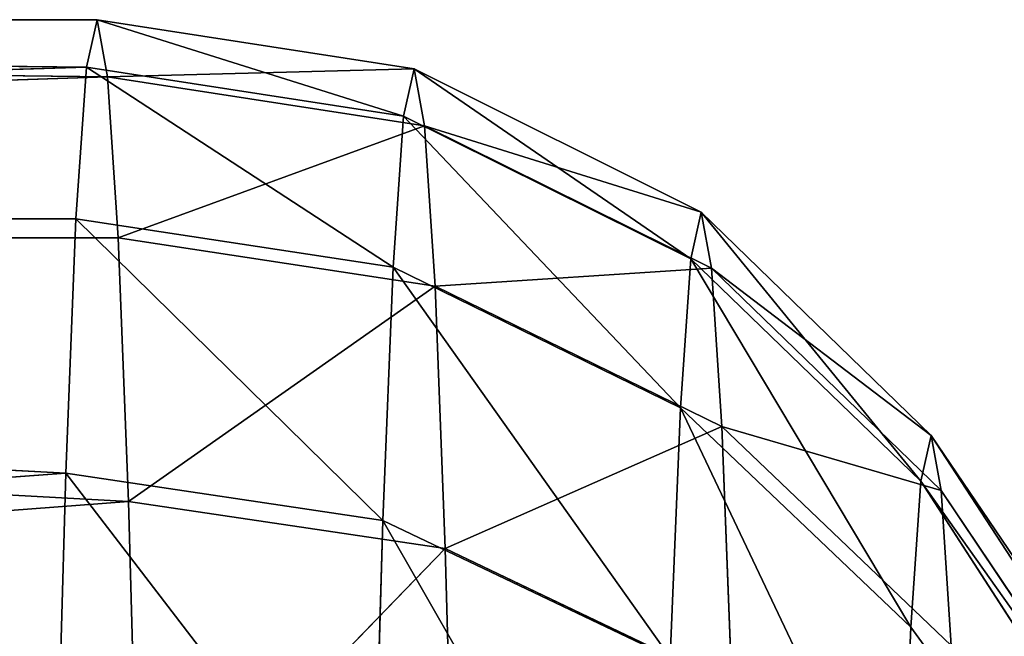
# Model space of a CAD drawing. Extents: x 243 to 718, y 0 to 178.
# Tile 118 of 157: x 507.315 to 507.541, y 171.535 to 171.677. Entities that reach past the tile are written whole.
import ezdxf

# ---------------------------------------------------------------- set-up
doc = ezdxf.new("R2010")
doc.units = 0
doc.header["$LTSCALE"] = 25.4
doc.layers.get('0').update_dxf_attribs({"color": 13, "linetype": 'CONTINUOUS'})

# ---------------------------------------------------------------- blocks, each defined once
blk = doc.blocks.new('EYE-FLEX-S-9070-9068-90671')
at = {"color": 7}
for p, q in [((50.08256, 174.31721, 48.55975), (49.83747, 174.30629, 48.56219)), ((49.83747, 174.30629, 48.56219), (50.09354, 174.31721, 49.6647)), ((49.83747, 174.30629, 48.56219), (50.09354, 174.31721, 49.6647)), ((50.08256, 174.31721, 48.55975), (49.83747, 174.30629, 48.56219)), ((50.08256, 174.31721, 48.55975), (49.83781, 174.295, 48.48928)), ((50.08256, 174.31721, 48.55975), (49.83781, 174.295, 48.48928)), ((50.08256, 174.31721, 48.55975), (50.08178, 174.30588, 48.48685)), ((50.08256, 174.31721, 48.55975), (50.08178, 174.30588, 48.48685)), ((50.32753, 174.30408, 48.55732), (50.08256, 174.31721, 48.55975)), ((50.08256, 174.31721, 48.55975), (50.09354, 174.31721, 49.6647)), ((50.08256, 174.31721, 48.55975), (50.09354, 174.31721, 49.6647)), ((50.32753, 174.30408, 48.55732), (50.08256, 174.31721, 48.55975)), ((50.32753, 174.30408, 48.55732), (50.09354, 174.31721, 49.6647)), ((50.32753, 174.30408, 48.55732), (50.09354, 174.31721, 49.6647)), ((49.83747, 174.30629, 48.56219), (49.59464, 174.27138, 48.5646)), ((49.83747, 174.30629, 48.56219), (49.59464, 174.27138, 48.5646)), ((49.83747, 174.30629, 48.56219), (49.59608, 174.26024, 48.49168)), ((49.83747, 174.30629, 48.56219), (49.59608, 174.26024, 48.49168)), ((49.83747, 174.30629, 48.56219), (49.60563, 174.27138, 49.66954)), ((49.83747, 174.30629, 48.56219), (49.60563, 174.27138, 49.66954)), ((49.83747, 174.30629, 48.56219), (49.83781, 174.295, 48.48928)), ((49.83747, 174.30629, 48.56219), (49.83781, 174.295, 48.48928)), ((49.83781, 174.295, 48.48928), (50.08178, 174.30588, 48.48685)), ((49.83781, 174.295, 48.48928), (50.08178, 174.30588, 48.48685)), ((50.08178, 174.30588, 48.48685), (49.84024, 174.26219, 48.42323)), ((50.08178, 174.30588, 48.48685), (49.84024, 174.26219, 48.42323)), ((50.08178, 174.30588, 48.48685), (50.08098, 174.27293, 48.42084)), ((50.08178, 174.30588, 48.48685), (50.08098, 174.27293, 48.42084)), ((50.08178, 174.30588, 48.48685), (50.32565, 174.2928, 48.48443)), ((50.32753, 174.30408, 48.55732), (50.08178, 174.30588, 48.48685)), ((50.32753, 174.30408, 48.55732), (50.08178, 174.30588, 48.48685)), ((50.08178, 174.30588, 48.48685), (50.32565, 174.2928, 48.48443)), ((50.32753, 174.30408, 48.55732), (50.32565, 174.2928, 48.48443)), ((50.32753, 174.30408, 48.55732), (50.32565, 174.2928, 48.48443)), ((50.57004, 174.26698, 48.55491), (50.32753, 174.30408, 48.55732)), ((50.32753, 174.30408, 48.55732), (50.58102, 174.26698, 49.65985)), ((50.32753, 174.30408, 48.55732), (50.58102, 174.26698, 49.65985)), ((50.57004, 174.26698, 48.55491), (50.32753, 174.30408, 48.55732)), ((49.59608, 174.26024, 48.49168), (49.83781, 174.295, 48.48928)), ((49.59608, 174.26024, 48.49168), (49.83781, 174.295, 48.48928)), ((49.83781, 174.295, 48.48928), (49.60171, 174.22789, 48.4256)), ((49.83781, 174.295, 48.48928), (49.60171, 174.22789, 48.4256)), ((49.83781, 174.295, 48.48928), (49.84024, 174.26219, 48.42323)), ((49.83781, 174.295, 48.48928), (49.84024, 174.26219, 48.42323)), ((50.32565, 174.2928, 48.48443), (50.08098, 174.27293, 48.42084)), ((50.32565, 174.2928, 48.48443), (50.08098, 174.27293, 48.42084)), ((50.32565, 174.2928, 48.48443), (50.32161, 174.26003, 48.41845)), ((50.32565, 174.2928, 48.48443), (50.32161, 174.26003, 48.41845)), ((50.32565, 174.2928, 48.48443), (50.56705, 174.25587, 48.48203)), ((50.57004, 174.26698, 48.55491), (50.32565, 174.2928, 48.48443)), ((50.57004, 174.26698, 48.55491), (50.32565, 174.2928, 48.48443)), ((50.32565, 174.2928, 48.48443), (50.56705, 174.25587, 48.48203)), ((49.84024, 174.26219, 48.42323), (50.08098, 174.27293, 48.42084)), ((49.84024, 174.26219, 48.42323), (50.08098, 174.27293, 48.42084)), ((50.08098, 174.27293, 48.42084), (49.84452, 174.21097, 48.3703)), ((50.08098, 174.27293, 48.42084), (49.84452, 174.21097, 48.3703)), ((50.08098, 174.27293, 48.42084), (50.08022, 174.22148, 48.36796)), ((50.08098, 174.27293, 48.42084), (50.08022, 174.22148, 48.36796)), ((50.08098, 174.27293, 48.42084), (50.32161, 174.26003, 48.41845)), ((50.08098, 174.27293, 48.42084), (50.32161, 174.26003, 48.41845)), ((49.59464, 174.27138, 48.5646), (49.3564, 174.21284, 48.56697)), ((49.3564, 174.21284, 48.56697), (49.60563, 174.27138, 49.66954)), ((49.3564, 174.21284, 48.56697), (49.60563, 174.27138, 49.66954)), ((49.59464, 174.27138, 48.5646), (49.3564, 174.21284, 48.56697)), ((49.59464, 174.27138, 48.5646), (49.35892, 174.20197, 48.49403)), ((49.59464, 174.27138, 48.5646), (49.35892, 174.20197, 48.49403)), ((49.59464, 174.27138, 48.5646), (49.60563, 174.27138, 49.66954)), ((49.59464, 174.27138, 48.5646), (49.60563, 174.27138, 49.66954)), ((49.59464, 174.27138, 48.5646), (49.59608, 174.26024, 48.49168)), ((49.59464, 174.27138, 48.5646), (49.59608, 174.26024, 48.49168)), ((50.57004, 174.26698, 48.55491), (50.56705, 174.25587, 48.48203)), ((50.57004, 174.26698, 48.55491), (50.56705, 174.25587, 48.48203)), ((50.80774, 174.20631, 48.55255), (50.57004, 174.26698, 48.55491)), ((50.57004, 174.26698, 48.55491), (50.58102, 174.26698, 49.65985)), ((50.57004, 174.26698, 48.55491), (50.58102, 174.26698, 49.65985)), ((50.80774, 174.20631, 48.55255), (50.57004, 174.26698, 48.55491)), ((50.80774, 174.20631, 48.55255), (50.58102, 174.26698, 49.65985)), ((50.80774, 174.20631, 48.55255), (50.58102, 174.26698, 49.65985)), ((49.35892, 174.20197, 48.49403), (49.59608, 174.26024, 48.49168)), ((49.35892, 174.20197, 48.49403), (49.59608, 174.26024, 48.49168)), ((49.59608, 174.26024, 48.49168), (49.36769, 174.17039, 48.42793)), ((49.59608, 174.26024, 48.49168), (49.36769, 174.17039, 48.42793)), ((49.59608, 174.26024, 48.49168), (49.60171, 174.22789, 48.4256)), ((49.59608, 174.26024, 48.49168), (49.60171, 174.22789, 48.4256)), ((49.60171, 174.22789, 48.4256), (49.84024, 174.26219, 48.42323)), ((49.60171, 174.22789, 48.4256), (49.84024, 174.26219, 48.42323)), ((49.84024, 174.26219, 48.42323), (49.61099, 174.1774, 48.37262)), ((49.84024, 174.26219, 48.42323), (49.61099, 174.1774, 48.37262)), ((49.84024, 174.26219, 48.42323), (49.84452, 174.21097, 48.3703)), ((49.84024, 174.26219, 48.42323), (49.84452, 174.21097, 48.3703)), ((50.32161, 174.26003, 48.41845), (50.08022, 174.22148, 48.36796)), ((50.32161, 174.26003, 48.41845), (50.08022, 174.22148, 48.36796)), ((50.32161, 174.26003, 48.41845), (50.31581, 174.20885, 48.36562)), ((50.32161, 174.26003, 48.41845), (50.31581, 174.20885, 48.36562)), ((50.32161, 174.26003, 48.41845), (50.55982, 174.22359, 48.41608)), ((50.56705, 174.25587, 48.48203), (50.32161, 174.26003, 48.41845)), ((50.56705, 174.25587, 48.48203), (50.32161, 174.26003, 48.41845)), ((50.32161, 174.26003, 48.41845), (50.55982, 174.22359, 48.41608)), ((50.56705, 174.25587, 48.48203), (50.55982, 174.22359, 48.41608)), ((50.56705, 174.25587, 48.48203), (50.55982, 174.22359, 48.41608)), ((50.56705, 174.25587, 48.48203), (50.80368, 174.19547, 48.47968)), ((50.80774, 174.20631, 48.55255), (50.56705, 174.25587, 48.48203)), ((50.80774, 174.20631, 48.55255), (50.56705, 174.25587, 48.48203)), ((50.56705, 174.25587, 48.48203), (50.80368, 174.19547, 48.47968)), ((49.36769, 174.17039, 48.42793), (49.60171, 174.22789, 48.4256)), ((49.36769, 174.17039, 48.42793), (49.60171, 174.22789, 48.4256)), ((49.60171, 174.22789, 48.4256), (49.38188, 174.12109, 48.3749)), ((49.60171, 174.22789, 48.4256), (49.38188, 174.12109, 48.3749)), ((49.60171, 174.22789, 48.4256), (49.61099, 174.1774, 48.37262)), ((49.60171, 174.22789, 48.4256), (49.61099, 174.1774, 48.37262)), ((50.55982, 174.22359, 48.41608), (50.31581, 174.20885, 48.36562)), ((50.55982, 174.22359, 48.41608), (50.31581, 174.20885, 48.36562)), ((50.55982, 174.22359, 48.41608), (50.54903, 174.17317, 48.3633)), ((50.55982, 174.22359, 48.41608), (50.54903, 174.17317, 48.3633)), ((50.55982, 174.22359, 48.41608), (50.79331, 174.16397, 48.41376)), ((50.80368, 174.19547, 48.47968), (50.55982, 174.22359, 48.41608)), ((50.80368, 174.19547, 48.47968), (50.55982, 174.22359, 48.41608)), ((50.55982, 174.22359, 48.41608), (50.79331, 174.16397, 48.41376)), ((49.84452, 174.21097, 48.3703), (50.08022, 174.22148, 48.36796)), ((49.84452, 174.21097, 48.3703), (50.08022, 174.22148, 48.36796)), ((50.0394, 173.90395, 48.1527), (50.08022, 174.22148, 48.36796)), ((50.0394, 173.90395, 48.1527), (50.08022, 174.22148, 48.36796)), ((50.08022, 174.22148, 48.36796), (50.33664, 173.88667, 48.14975)), ((50.08022, 174.22148, 48.36796), (50.31581, 174.20885, 48.36562)), ((50.08022, 174.22148, 48.36796), (50.33664, 173.88667, 48.14975)), ((50.08022, 174.22148, 48.36796), (50.31581, 174.20885, 48.36562)), ((49.3564, 174.21284, 48.56697), (49.12505, 174.13123, 48.56927)), ((49.3564, 174.21284, 48.56697), (49.12505, 174.13123, 48.56927)), ((49.3564, 174.21284, 48.56697), (49.12862, 174.12073, 48.49632)), ((49.3564, 174.21284, 48.56697), (49.12862, 174.12073, 48.49632)), ((49.3564, 174.21284, 48.56697), (49.13603, 174.13123, 49.67421)), ((49.3564, 174.21284, 48.56697), (49.13603, 174.13123, 49.67421)), ((49.3564, 174.21284, 48.56697), (49.35892, 174.20197, 48.49403)), ((49.3564, 174.21284, 48.56697), (49.35892, 174.20197, 48.49403)), ((49.61099, 174.1774, 48.37262), (49.84452, 174.21097, 48.3703)), ((49.61099, 174.1774, 48.37262), (49.84452, 174.21097, 48.3703)), ((49.84452, 174.21097, 48.3703), (49.74273, 173.87875, 48.15565)), ((49.84452, 174.21097, 48.3703), (49.74273, 173.87875, 48.15565)), ((50.0394, 173.90395, 48.1527), (49.84452, 174.21097, 48.3703)), ((50.0394, 173.90395, 48.1527), (49.84452, 174.21097, 48.3703)), ((50.31581, 174.20885, 48.36562), (50.33664, 173.88667, 48.14975)), ((50.31581, 174.20885, 48.36562), (50.33664, 173.88667, 48.14975)), ((50.31581, 174.20885, 48.36562), (50.54903, 174.17317, 48.3633)), ((50.31581, 174.20885, 48.36562), (50.54903, 174.17317, 48.3633)), ((50.80774, 174.20631, 48.55255), (50.80368, 174.19547, 48.47968)), ((50.80774, 174.20631, 48.55255), (50.80368, 174.19547, 48.47968)), ((51.03835, 174.12262, 48.55025), (50.80774, 174.20631, 48.55255)), ((50.80774, 174.20631, 48.55255), (51.04933, 174.12262, 49.6552)), ((50.80774, 174.20631, 48.55255), (51.04933, 174.12262, 49.6552)), ((51.03835, 174.12262, 48.55025), (50.80774, 174.20631, 48.55255)), ((49.12862, 174.12073, 48.49632), (49.35892, 174.20197, 48.49403)), ((49.12862, 174.12073, 48.49632), (49.35892, 174.20197, 48.49403)), ((49.35892, 174.20197, 48.49403), (49.14043, 174.09023, 48.43019)), ((49.35892, 174.20197, 48.49403), (49.14043, 174.09023, 48.43019)), ((49.35892, 174.20197, 48.49403), (49.36769, 174.17039, 48.42793)), ((49.35892, 174.20197, 48.49403), (49.36769, 174.17039, 48.42793)), ((50.80368, 174.19547, 48.47968), (50.79331, 174.16397, 48.41376)), ((50.80368, 174.19547, 48.47968), (50.79331, 174.16397, 48.41376)), ((50.80368, 174.19547, 48.47968), (51.03324, 174.11215, 48.47739)), ((51.03835, 174.12262, 48.55025), (50.80368, 174.19547, 48.47968)), ((51.03835, 174.12262, 48.55025), (50.80368, 174.19547, 48.47968)), ((50.80368, 174.19547, 48.47968), (51.03324, 174.11215, 48.47739)), ((49.38188, 174.12109, 48.3749), (49.61099, 174.1774, 48.37262)), ((49.38188, 174.12109, 48.3749), (49.61099, 174.1774, 48.37262)), ((49.74273, 173.87875, 48.15565), (49.61099, 174.1774, 48.37262)), ((49.74273, 173.87875, 48.15565), (49.61099, 174.1774, 48.37262))]:
    blk.add_line(p, q, dxfattribs=at)
mesh = blk.add_polyface(dxfattribs=at)
corners = [(49.60563, 174.27138, 49.66954), (50.09354, 174.31721, 49.6647), (49.83747, 174.30629, 48.56219)]
mesh.append_faces([[corners[k] for k in face] for face in [(0, 1, 2)]], dxfattribs={"color": 7})
mesh = blk.add_polyface(dxfattribs=at)
corners = [(50.09354, 174.31721, 49.6647), (50.08256, 174.31721, 48.55975), (49.83747, 174.30629, 48.56219)]
mesh.append_faces([[corners[k] for k in face] for face in [(0, 1, 2)]], dxfattribs={"color": 7})
mesh = blk.add_polyface(dxfattribs=at)
corners = [(49.83747, 174.30629, 48.56219), (50.08256, 174.31721, 48.55975), (49.83781, 174.295, 48.48928)]
mesh.append_faces([[corners[k] for k in face] for face in [(0, 1, 2)]], dxfattribs={"color": 7})
mesh = blk.add_polyface(dxfattribs=at)
corners = [(50.08256, 174.31721, 48.55975), (50.08178, 174.30588, 48.48685), (49.83781, 174.295, 48.48928)]
mesh.append_faces([[corners[k] for k in face] for face in [(0, 1, 2)]], dxfattribs={"color": 7})
mesh = blk.add_polyface(dxfattribs=at)
corners = [(50.08256, 174.31721, 48.55975), (50.32753, 174.30408, 48.55732), (50.08178, 174.30588, 48.48685)]
mesh.append_faces([[corners[k] for k in face] for face in [(0, 1, 2)]], dxfattribs={"color": 7})
mesh = blk.add_polyface(dxfattribs=at)
corners = [(50.09354, 174.31721, 49.6647), (50.32753, 174.30408, 48.55732), (50.08256, 174.31721, 48.55975)]
mesh.append_faces([[corners[k] for k in face] for face in [(0, 1, 2)]], dxfattribs={"color": 7})
mesh = blk.add_polyface(dxfattribs=at)
corners = [(50.09354, 174.31721, 49.6647), (50.58102, 174.26698, 49.65985), (50.32753, 174.30408, 48.55732)]
mesh.append_faces([[corners[k] for k in face] for face in [(0, 1, 2)]], dxfattribs={"color": 7})
mesh = blk.add_polyface(dxfattribs=at)
corners = [(49.60563, 174.27138, 49.66954), (49.83747, 174.30629, 48.56219), (49.59464, 174.27138, 48.5646)]
mesh.append_faces([[corners[k] for k in face] for face in [(0, 1, 2)]], dxfattribs={"color": 7})
mesh = blk.add_polyface(dxfattribs=at)
corners = [(49.59464, 174.27138, 48.5646), (49.83747, 174.30629, 48.56219), (49.59608, 174.26024, 48.49168)]
mesh.append_faces([[corners[k] for k in face] for face in [(0, 1, 2)]], dxfattribs={"color": 7})
mesh = blk.add_polyface(dxfattribs=at)
corners = [(49.83747, 174.30629, 48.56219), (49.83781, 174.295, 48.48928), (49.59608, 174.26024, 48.49168)]
mesh.append_faces([[corners[k] for k in face] for face in [(0, 1, 2)]], dxfattribs={"color": 7})
mesh = blk.add_polyface(dxfattribs=at)
corners = [(49.83781, 174.295, 48.48928), (50.08178, 174.30588, 48.48685), (49.84024, 174.26219, 48.42323)]
mesh.append_faces([[corners[k] for k in face] for face in [(0, 1, 2)]], dxfattribs={"color": 7})
mesh = blk.add_polyface(dxfattribs=at)
corners = [(50.08178, 174.30588, 48.48685), (50.08098, 174.27293, 48.42084), (49.84024, 174.26219, 48.42323)]
mesh.append_faces([[corners[k] for k in face] for face in [(0, 1, 2)]], dxfattribs={"color": 7})
mesh = blk.add_polyface(dxfattribs=at)
corners = [(50.08178, 174.30588, 48.48685), (50.32565, 174.2928, 48.48443), (50.08098, 174.27293, 48.42084)]
mesh.append_faces([[corners[k] for k in face] for face in [(0, 1, 2)]], dxfattribs={"color": 7})
mesh = blk.add_polyface(dxfattribs=at)
corners = [(50.32753, 174.30408, 48.55732), (50.32565, 174.2928, 48.48443), (50.08178, 174.30588, 48.48685)]
mesh.append_faces([[corners[k] for k in face] for face in [(0, 1, 2)]], dxfattribs={"color": 7})
mesh = blk.add_polyface(dxfattribs=at)
corners = [(50.32753, 174.30408, 48.55732), (50.57004, 174.26698, 48.55491), (50.32565, 174.2928, 48.48443)]
mesh.append_faces([[corners[k] for k in face] for face in [(0, 1, 2)]], dxfattribs={"color": 7})
mesh = blk.add_polyface(dxfattribs=at)
corners = [(50.58102, 174.26698, 49.65985), (50.57004, 174.26698, 48.55491), (50.32753, 174.30408, 48.55732)]
mesh.append_faces([[corners[k] for k in face] for face in [(0, 1, 2)]], dxfattribs={"color": 7})
mesh = blk.add_polyface(dxfattribs=at)
corners = [(49.59608, 174.26024, 48.49168), (49.83781, 174.295, 48.48928), (49.60171, 174.22789, 48.4256)]
mesh.append_faces([[corners[k] for k in face] for face in [(0, 1, 2)]], dxfattribs={"color": 7})
mesh = blk.add_polyface(dxfattribs=at)
corners = [(49.83781, 174.295, 48.48928), (49.84024, 174.26219, 48.42323), (49.60171, 174.22789, 48.4256)]
mesh.append_faces([[corners[k] for k in face] for face in [(0, 1, 2)]], dxfattribs={"color": 7})
mesh = blk.add_polyface(dxfattribs=at)
corners = [(50.32565, 174.2928, 48.48443), (50.32161, 174.26003, 48.41845), (50.08098, 174.27293, 48.42084)]
mesh.append_faces([[corners[k] for k in face] for face in [(0, 1, 2)]], dxfattribs={"color": 7})
mesh = blk.add_polyface(dxfattribs=at)
corners = [(50.32565, 174.2928, 48.48443), (50.56705, 174.25587, 48.48203), (50.32161, 174.26003, 48.41845)]
mesh.append_faces([[corners[k] for k in face] for face in [(0, 1, 2)]], dxfattribs={"color": 7})
mesh = blk.add_polyface(dxfattribs=at)
corners = [(50.57004, 174.26698, 48.55491), (50.56705, 174.25587, 48.48203), (50.32565, 174.2928, 48.48443)]
mesh.append_faces([[corners[k] for k in face] for face in [(0, 1, 2)]], dxfattribs={"color": 7})
mesh = blk.add_polyface(dxfattribs=at)
corners = [(49.84024, 174.26219, 48.42323), (50.08098, 174.27293, 48.42084), (49.84452, 174.21097, 48.3703)]
mesh.append_faces([[corners[k] for k in face] for face in [(0, 1, 2)]], dxfattribs={"color": 7})
mesh = blk.add_polyface(dxfattribs=at)
corners = [(50.08098, 174.27293, 48.42084), (50.08022, 174.22148, 48.36796), (49.84452, 174.21097, 48.3703)]
mesh.append_faces([[corners[k] for k in face] for face in [(0, 1, 2)]], dxfattribs={"color": 7})
mesh = blk.add_polyface(dxfattribs=at)
corners = [(50.08098, 174.27293, 48.42084), (50.32161, 174.26003, 48.41845), (50.08022, 174.22148, 48.36796)]
mesh.append_faces([[corners[k] for k in face] for face in [(0, 1, 2)]], dxfattribs={"color": 7})
mesh = blk.add_polyface(dxfattribs=at)
corners = [(49.13603, 174.13123, 49.67421), (49.60563, 174.27138, 49.66954), (49.3564, 174.21284, 48.56697)]
mesh.append_faces([[corners[k] for k in face] for face in [(0, 1, 2)]], dxfattribs={"color": 7})
mesh = blk.add_polyface(dxfattribs=at)
corners = [(49.60563, 174.27138, 49.66954), (49.59464, 174.27138, 48.5646), (49.3564, 174.21284, 48.56697)]
mesh.append_faces([[corners[k] for k in face] for face in [(0, 1, 2)]], dxfattribs={"color": 7})
mesh = blk.add_polyface(dxfattribs=at)
corners = [(49.3564, 174.21284, 48.56697), (49.59464, 174.27138, 48.5646), (49.35892, 174.20197, 48.49403)]
mesh.append_faces([[corners[k] for k in face] for face in [(0, 1, 2)]], dxfattribs={"color": 7})
mesh = blk.add_polyface(dxfattribs=at)
corners = [(49.59464, 174.27138, 48.5646), (49.59608, 174.26024, 48.49168), (49.35892, 174.20197, 48.49403)]
mesh.append_faces([[corners[k] for k in face] for face in [(0, 1, 2)]], dxfattribs={"color": 7})
mesh = blk.add_polyface(dxfattribs=at)
corners = [(50.57004, 174.26698, 48.55491), (50.80774, 174.20631, 48.55255), (50.56705, 174.25587, 48.48203)]
mesh.append_faces([[corners[k] for k in face] for face in [(0, 1, 2)]], dxfattribs={"color": 7})
mesh = blk.add_polyface(dxfattribs=at)
corners = [(50.58102, 174.26698, 49.65985), (50.80774, 174.20631, 48.55255), (50.57004, 174.26698, 48.55491)]
mesh.append_faces([[corners[k] for k in face] for face in [(0, 1, 2)]], dxfattribs={"color": 7})
mesh = blk.add_polyface(dxfattribs=at)
corners = [(50.58102, 174.26698, 49.65985), (51.04933, 174.12262, 49.6552), (50.80774, 174.20631, 48.55255)]
mesh.append_faces([[corners[k] for k in face] for face in [(0, 1, 2)]], dxfattribs={"color": 7})
mesh = blk.add_polyface(dxfattribs=at)
corners = [(49.35892, 174.20197, 48.49403), (49.59608, 174.26024, 48.49168), (49.36769, 174.17039, 48.42793)]
mesh.append_faces([[corners[k] for k in face] for face in [(0, 1, 2)]], dxfattribs={"color": 7})
mesh = blk.add_polyface(dxfattribs=at)
corners = [(49.59608, 174.26024, 48.49168), (49.60171, 174.22789, 48.4256), (49.36769, 174.17039, 48.42793)]
mesh.append_faces([[corners[k] for k in face] for face in [(0, 1, 2)]], dxfattribs={"color": 7})
mesh = blk.add_polyface(dxfattribs=at)
corners = [(49.60171, 174.22789, 48.4256), (49.84024, 174.26219, 48.42323), (49.61099, 174.1774, 48.37262)]
mesh.append_faces([[corners[k] for k in face] for face in [(0, 1, 2)]], dxfattribs={"color": 7})
mesh = blk.add_polyface(dxfattribs=at)
corners = [(49.84024, 174.26219, 48.42323), (49.84452, 174.21097, 48.3703), (49.61099, 174.1774, 48.37262)]
mesh.append_faces([[corners[k] for k in face] for face in [(0, 1, 2)]], dxfattribs={"color": 7})
mesh = blk.add_polyface(dxfattribs=at)
corners = [(50.32161, 174.26003, 48.41845), (50.31581, 174.20885, 48.36562), (50.08022, 174.22148, 48.36796)]
mesh.append_faces([[corners[k] for k in face] for face in [(0, 1, 2)]], dxfattribs={"color": 7})
mesh = blk.add_polyface(dxfattribs=at)
corners = [(50.32161, 174.26003, 48.41845), (50.55982, 174.22359, 48.41608), (50.31581, 174.20885, 48.36562)]
mesh.append_faces([[corners[k] for k in face] for face in [(0, 1, 2)]], dxfattribs={"color": 7})
mesh = blk.add_polyface(dxfattribs=at)
corners = [(50.56705, 174.25587, 48.48203), (50.55982, 174.22359, 48.41608), (50.32161, 174.26003, 48.41845)]
mesh.append_faces([[corners[k] for k in face] for face in [(0, 1, 2)]], dxfattribs={"color": 7})
mesh = blk.add_polyface(dxfattribs=at)
corners = [(50.56705, 174.25587, 48.48203), (50.80368, 174.19547, 48.47968), (50.55982, 174.22359, 48.41608)]
mesh.append_faces([[corners[k] for k in face] for face in [(0, 1, 2)]], dxfattribs={"color": 7})
mesh = blk.add_polyface(dxfattribs=at)
corners = [(50.80774, 174.20631, 48.55255), (50.80368, 174.19547, 48.47968), (50.56705, 174.25587, 48.48203)]
mesh.append_faces([[corners[k] for k in face] for face in [(0, 1, 2)]], dxfattribs={"color": 7})
mesh = blk.add_polyface(dxfattribs=at)
corners = [(49.36769, 174.17039, 48.42793), (49.60171, 174.22789, 48.4256), (49.38188, 174.12109, 48.3749)]
mesh.append_faces([[corners[k] for k in face] for face in [(0, 1, 2)]], dxfattribs={"color": 7})
mesh = blk.add_polyface(dxfattribs=at)
corners = [(49.60171, 174.22789, 48.4256), (49.61099, 174.1774, 48.37262), (49.38188, 174.12109, 48.3749)]
mesh.append_faces([[corners[k] for k in face] for face in [(0, 1, 2)]], dxfattribs={"color": 7})
mesh = blk.add_polyface(dxfattribs=at)
corners = [(50.55982, 174.22359, 48.41608), (50.54903, 174.17317, 48.3633), (50.31581, 174.20885, 48.36562)]
mesh.append_faces([[corners[k] for k in face] for face in [(0, 1, 2)]], dxfattribs={"color": 7})
mesh = blk.add_polyface(dxfattribs=at)
corners = [(50.79331, 174.16397, 48.41376), (50.54903, 174.17317, 48.3633), (50.55982, 174.22359, 48.41608)]
mesh.append_faces([[corners[k] for k in face] for face in [(0, 1, 2)]], dxfattribs={"color": 7})
mesh = blk.add_polyface(dxfattribs=at)
corners = [(50.80368, 174.19547, 48.47968), (50.79331, 174.16397, 48.41376), (50.55982, 174.22359, 48.41608)]
mesh.append_faces([[corners[k] for k in face] for face in [(0, 1, 2)]], dxfattribs={"color": 7})
mesh = blk.add_polyface(dxfattribs=at)
corners = [(50.08022, 174.22148, 48.36796), (50.0394, 173.90395, 48.1527), (49.84452, 174.21097, 48.3703)]
mesh.append_faces([[corners[k] for k in face] for face in [(0, 1, 2)]], dxfattribs={"color": 7})
mesh = blk.add_polyface(dxfattribs=at)
corners = [(50.33664, 173.88667, 48.14975), (50.0394, 173.90395, 48.1527), (50.08022, 174.22148, 48.36796)]
mesh.append_faces([[corners[k] for k in face] for face in [(0, 1, 2)]], dxfattribs={"color": 7})
mesh = blk.add_polyface(dxfattribs=at)
corners = [(50.33664, 173.88667, 48.14975), (50.08022, 174.22148, 48.36796), (50.31581, 174.20885, 48.36562)]
mesh.append_faces([[corners[k] for k in face] for face in [(0, 1, 2)]], dxfattribs={"color": 7})
mesh = blk.add_polyface(dxfattribs=at)
corners = [(49.13603, 174.13123, 49.67421), (49.3564, 174.21284, 48.56697), (49.12505, 174.13123, 48.56927)]
mesh.append_faces([[corners[k] for k in face] for face in [(0, 1, 2)]], dxfattribs={"color": 7})
mesh = blk.add_polyface(dxfattribs=at)
corners = [(49.12505, 174.13123, 48.56927), (49.3564, 174.21284, 48.56697), (49.12862, 174.12073, 48.49632)]
mesh.append_faces([[corners[k] for k in face] for face in [(0, 1, 2)]], dxfattribs={"color": 7})
mesh = blk.add_polyface(dxfattribs=at)
corners = [(49.3564, 174.21284, 48.56697), (49.35892, 174.20197, 48.49403), (49.12862, 174.12073, 48.49632)]
mesh.append_faces([[corners[k] for k in face] for face in [(0, 1, 2)]], dxfattribs={"color": 7})
mesh = blk.add_polyface(dxfattribs=at)
corners = [(49.84452, 174.21097, 48.3703), (49.74273, 173.87875, 48.15565), (49.61099, 174.1774, 48.37262)]
mesh.append_faces([[corners[k] for k in face] for face in [(0, 1, 2)]], dxfattribs={"color": 7})
mesh = blk.add_polyface(dxfattribs=at)
corners = [(50.0394, 173.90395, 48.1527), (49.74273, 173.87875, 48.15565), (49.84452, 174.21097, 48.3703)]
mesh.append_faces([[corners[k] for k in face] for face in [(0, 1, 2)]], dxfattribs={"color": 7})
mesh = blk.add_polyface(dxfattribs=at)
corners = [(50.54903, 174.17317, 48.3633), (50.33664, 173.88667, 48.14975), (50.31581, 174.20885, 48.36562)]
mesh.append_faces([[corners[k] for k in face] for face in [(0, 1, 2)]], dxfattribs={"color": 7})
mesh = blk.add_polyface(dxfattribs=at)
corners = [(50.80774, 174.20631, 48.55255), (51.03835, 174.12262, 48.55025), (50.80368, 174.19547, 48.47968)]
mesh.append_faces([[corners[k] for k in face] for face in [(0, 1, 2)]], dxfattribs={"color": 7})
mesh = blk.add_polyface(dxfattribs=at)
corners = [(51.04933, 174.12262, 49.6552), (51.03835, 174.12262, 48.55025), (50.80774, 174.20631, 48.55255)]
mesh.append_faces([[corners[k] for k in face] for face in [(0, 1, 2)]], dxfattribs={"color": 7})
mesh = blk.add_polyface(dxfattribs=at)
corners = [(49.12862, 174.12073, 48.49632), (49.35892, 174.20197, 48.49403), (49.14043, 174.09023, 48.43019)]
mesh.append_faces([[corners[k] for k in face] for face in [(0, 1, 2)]], dxfattribs={"color": 7})
mesh = blk.add_polyface(dxfattribs=at)
corners = [(49.35892, 174.20197, 48.49403), (49.36769, 174.17039, 48.42793), (49.14043, 174.09023, 48.43019)]
mesh.append_faces([[corners[k] for k in face] for face in [(0, 1, 2)]], dxfattribs={"color": 7})
mesh = blk.add_polyface(dxfattribs=at)
corners = [(50.80368, 174.19547, 48.47968), (51.03324, 174.11215, 48.47739), (50.79331, 174.16397, 48.41376)]
mesh.append_faces([[corners[k] for k in face] for face in [(0, 1, 2)]], dxfattribs={"color": 7})
mesh = blk.add_polyface(dxfattribs=at)
corners = [(51.03835, 174.12262, 48.55025), (51.03324, 174.11215, 48.47739), (50.80368, 174.19547, 48.47968)]
mesh.append_faces([[corners[k] for k in face] for face in [(0, 1, 2)]], dxfattribs={"color": 7})
mesh = blk.add_polyface(dxfattribs=at)
corners = [(49.74273, 173.87875, 48.15565), (49.38188, 174.12109, 48.3749), (49.61099, 174.1774, 48.37262)]
mesh.append_faces([[corners[k] for k in face] for face in [(0, 1, 2)]], dxfattribs={"color": 7})

msp = doc.modelspace()

# ---------------------------------------------------------------- block references
at = {"color": 0, "extrusion": (-1, 0, 1.11022e-16), "rotation": 90}
msp.add_blockref('EYE-FLEX-S-9070-9068-90671', (2.64012, 235.59748, -555.89214), dxfattribs=at)

doc.saveas('drawing.dxf')
